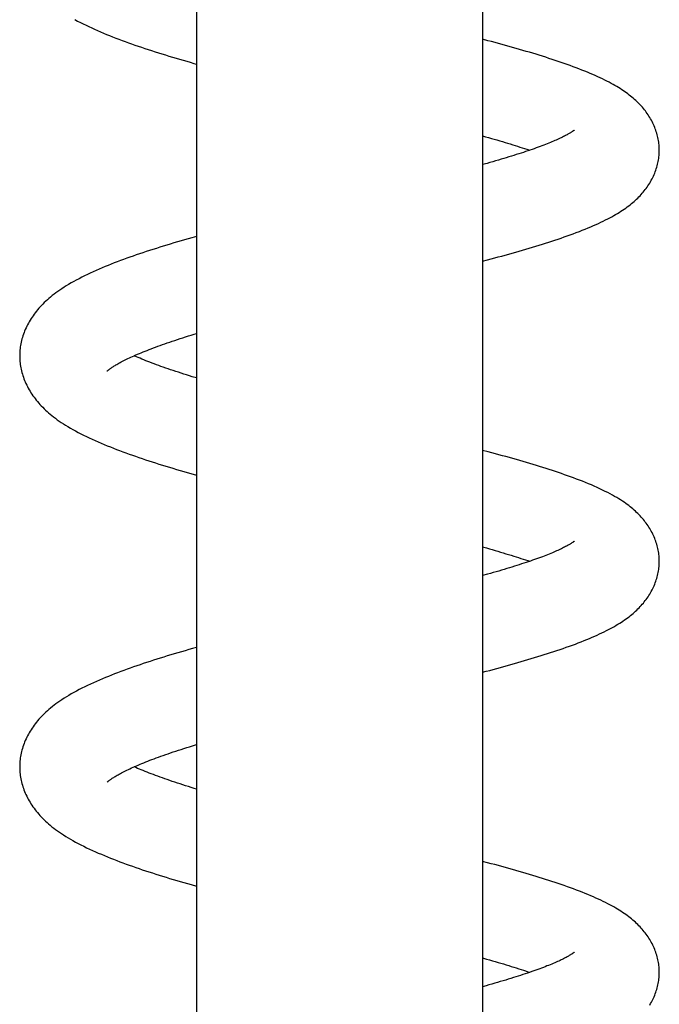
# Model space of a CAD drawing. Header units: millimetres. Extents: x 259 to 1803, y -542 to 1902.
# Tile 88 of 127: x 381 to 419, y 1564 to 1623. Entities that reach past the tile are written whole.
import ezdxf

# ---------------------------------------------------------------- set-up
doc = ezdxf.new("R2010")
doc.units = ezdxf.units.MM
doc.header["$LTSCALE"] = 30.734
doc.layers.get('0').update_dxf_attribs({"linetype": 'CONTINUOUS'})

msp = doc.modelspace()

# ---------------------------------------------------------------- linework, layer by layer
at = {"color": 7, "linetype": 'CONTINUOUS'}
for p, q in [((391.186, 1679.612), (391.186, 1427.054)), ((408.186, 1679.612), (408.186, 1427.054)), ((410.815, 1614.861), (410.983, 1614.804)), ((408.449, 1614.024), (408.186, 1613.951)), ((391.186, 1609.687), (390.918, 1609.611)), ((408.186, 1608.218), (408.477, 1608.294)), ((408.475, 1589.628), (408.186, 1589.547)), ((391.186, 1585.284), (390.943, 1585.215)), ((390.949, 1579.445), (391.186, 1579.517)), ((413.63, 1567.186), (413.63, 1567.187)), ((408.392, 1565.201), (408.186, 1565.143))]:
    msp.add_line(p, q, dxfattribs=at)
for points in [[(383.97, 1622.559), (384.13, 1622.472), (384.294, 1622.387), (384.459, 1622.304), (384.626, 1622.221), (384.795, 1622.141), (384.966, 1622.061), (385.139, 1621.983), (385.313, 1621.906), (385.488, 1621.83), (385.666, 1621.755), (385.845, 1621.681), (386.026, 1621.608), (386.208, 1621.536), (386.392, 1621.464), (386.578, 1621.394), (386.765, 1621.324), (386.954, 1621.254), (387.145, 1621.185), (387.337, 1621.117), (387.531, 1621.049), (387.727, 1620.982), (387.924, 1620.915), (388.123, 1620.849), (388.323, 1620.783), (388.525, 1620.717), (388.728, 1620.652), (388.933, 1620.588), (389.138, 1620.523), (389.345, 1620.459), (389.553, 1620.396), (389.763, 1620.333), (389.973, 1620.27), (390.184, 1620.208), (390.397, 1620.146), (390.61, 1620.084), (390.824, 1620.022), (391.04, 1619.961), (391.186, 1619.92)], [(418.683, 1614.807), (418.682, 1614.869), (418.68, 1614.953), (418.675, 1615.037), (418.668, 1615.121), (418.659, 1615.206), (418.648, 1615.292), (418.635, 1615.378), (418.619, 1615.465), (418.601, 1615.552), (418.581, 1615.64), (418.558, 1615.727), (418.533, 1615.815), (418.506, 1615.903), (418.477, 1615.99), (418.445, 1616.077), (418.412, 1616.163), (418.376, 1616.249), (418.338, 1616.335), (418.298, 1616.419), (418.256, 1616.503), (418.212, 1616.586), (418.166, 1616.669), (418.118, 1616.75), (418.068, 1616.83), (418.017, 1616.908), (417.964, 1616.985), (417.91, 1617.061), (417.855, 1617.136), (417.798, 1617.209), (417.74, 1617.28), (417.68, 1617.351), (417.618, 1617.421), (417.555, 1617.49), (417.49, 1617.558), (417.424, 1617.625), (417.355, 1617.692), (417.284, 1617.759), (417.211, 1617.824), (417.137, 1617.89), (417.06, 1617.954), (416.98, 1618.019), (416.899, 1618.082), (416.815, 1618.146), (416.729, 1618.209), (416.641, 1618.272), (416.549, 1618.334), (416.455, 1618.397), (416.358, 1618.459), (416.257, 1618.521), (416.153, 1618.584), (416.045, 1618.647), (415.934, 1618.71), (415.818, 1618.774), (415.698, 1618.838), (415.574, 1618.903), (415.445, 1618.967), (415.312, 1619.033), (415.174, 1619.099), (415.031, 1619.165), (414.884, 1619.231), (414.733, 1619.298), (414.577, 1619.365), (414.417, 1619.432), (414.253, 1619.499), (414.085, 1619.566), (413.913, 1619.633), (413.74, 1619.699), (413.565, 1619.764), (413.39, 1619.829), (413.214, 1619.892), (413.038, 1619.954), (412.86, 1620.016), (412.68, 1620.077), (412.498, 1620.138), (412.314, 1620.198), (412.128, 1620.259), (411.939, 1620.319), (411.749, 1620.379), (411.557, 1620.439), (411.364, 1620.498), (411.169, 1620.557), (410.973, 1620.616), (410.775, 1620.674), (410.575, 1620.732), (410.374, 1620.791), (410.172, 1620.848), (409.968, 1620.906), (409.762, 1620.964), (409.556, 1621.021), (409.348, 1621.078), (409.139, 1621.135), (408.929, 1621.192), (408.718, 1621.249), (408.505, 1621.305), (408.186, 1621.39)], [(413.629, 1615.992), (413.629, 1615.992), (413.627, 1615.991), (413.624, 1615.988), (413.62, 1615.984), (413.613, 1615.979), (413.605, 1615.973), (413.595, 1615.965), (413.583, 1615.956), (413.569, 1615.946), (413.553, 1615.934), (413.535, 1615.921), (413.514, 1615.907), (413.491, 1615.892), (413.466, 1615.876), (413.438, 1615.858), (413.408, 1615.839), (413.375, 1615.819), (413.339, 1615.797), (413.299, 1615.774), (413.256, 1615.75), (413.21, 1615.724), (413.16, 1615.697), (413.107, 1615.669), (413.051, 1615.64), (412.991, 1615.61), (412.928, 1615.579), (412.862, 1615.547), (412.793, 1615.514), (412.721, 1615.481), (412.645, 1615.446), (412.566, 1615.411), (412.484, 1615.375), (412.399, 1615.339), (412.31, 1615.301), (412.218, 1615.263), (412.123, 1615.225), (412.024, 1615.185), (411.923, 1615.146), (411.818, 1615.105), (411.71, 1615.064), (411.599, 1615.023), (411.486, 1614.981), (411.369, 1614.939), (411.249, 1614.896), (411.126, 1614.853), (411, 1614.81), (410.872, 1614.766), (410.74, 1614.722), (410.607, 1614.677), (410.47, 1614.633), (410.331, 1614.588), (410.189, 1614.542), (410.044, 1614.497), (409.897, 1614.451), (409.748, 1614.405), (409.595, 1614.359), (409.44, 1614.312), (409.282, 1614.265), (409.122, 1614.218), (408.958, 1614.17), (408.791, 1614.122), (408.621, 1614.073), (408.449, 1614.024)], [(408.186, 1615.657), (408.363, 1615.607), (408.536, 1615.559), (408.707, 1615.51), (408.875, 1615.462), (409.04, 1615.414), (409.202, 1615.366), (409.362, 1615.319), (409.519, 1615.272), (409.674, 1615.225), (409.826, 1615.179), (409.975, 1615.132), (410.122, 1615.086), (410.266, 1615.041), (410.408, 1614.995), (410.546, 1614.95), (410.682, 1614.905), (410.815, 1614.861)], [(408.477, 1608.294), (408.692, 1608.351), (408.905, 1608.409), (409.117, 1608.466), (409.327, 1608.523), (409.537, 1608.581), (409.744, 1608.638), (409.951, 1608.696), (410.155, 1608.754), (410.359, 1608.812), (410.56, 1608.87), (410.76, 1608.929), (410.959, 1608.987), (411.155, 1609.046), (411.351, 1609.105), (411.544, 1609.165), (411.736, 1609.224), (411.926, 1609.284), (412.115, 1609.345), (412.302, 1609.405), (412.488, 1609.466), (412.672, 1609.528), (412.854, 1609.59), (413.036, 1609.653), (413.216, 1609.717), (413.396, 1609.781), (413.576, 1609.847), (413.755, 1609.914), (413.934, 1609.982), (414.11, 1610.051), (414.282, 1610.12), (414.451, 1610.19), (414.615, 1610.258), (414.774, 1610.327), (414.928, 1610.395), (415.077, 1610.463), (415.22, 1610.53), (415.359, 1610.596), (415.492, 1610.662), (415.62, 1610.727), (415.744, 1610.792), (415.864, 1610.857), (415.979, 1610.921), (416.091, 1610.985), (416.198, 1611.049), (416.303, 1611.113), (416.404, 1611.177), (416.502, 1611.241), (416.597, 1611.305), (416.69, 1611.37), (416.78, 1611.435), (416.867, 1611.5), (416.952, 1611.566), (417.033, 1611.632), (417.113, 1611.698), (417.19, 1611.765), (417.265, 1611.832), (417.337, 1611.899), (417.407, 1611.967), (417.476, 1612.036), (417.542, 1612.105), (417.607, 1612.175), (417.669, 1612.246), (417.73, 1612.318), (417.79, 1612.391), (417.848, 1612.465), (417.905, 1612.54), (417.96, 1612.617), (418.013, 1612.695), (418.065, 1612.775), (418.115, 1612.855), (418.163, 1612.936), (418.209, 1613.018), (418.253, 1613.1), (418.296, 1613.184), (418.336, 1613.268), (418.374, 1613.354), (418.41, 1613.44), (418.445, 1613.527), (418.477, 1613.614), (418.506, 1613.702), (418.534, 1613.79), (418.559, 1613.879), (418.582, 1613.967), (418.603, 1614.055), (418.621, 1614.143), (418.637, 1614.23), (418.65, 1614.317), (418.662, 1614.404), (418.671, 1614.489), (418.678, 1614.575), (418.682, 1614.659), (418.685, 1614.743), (418.686, 1614.805)], [(390.918, 1609.611), (390.701, 1609.549), (390.485, 1609.487), (390.27, 1609.424), (390.056, 1609.362), (389.844, 1609.299), (389.633, 1609.235), (389.423, 1609.172), (389.216, 1609.108), (389.009, 1609.044), (388.805, 1608.979), (388.602, 1608.915), (388.4, 1608.85), (388.201, 1608.785), (388.004, 1608.719), (387.808, 1608.653), (387.614, 1608.587), (387.423, 1608.52), (387.232, 1608.453), (387.044, 1608.386), (386.857, 1608.318), (386.671, 1608.249), (386.487, 1608.179), (386.304, 1608.109), (386.122, 1608.037), (385.941, 1607.965), (385.761, 1607.892), (385.582, 1607.817), (385.404, 1607.741), (385.228, 1607.664), (385.053, 1607.586), (384.881, 1607.507), (384.71, 1607.426), (384.541, 1607.345), (384.375, 1607.262), (384.211, 1607.178), (384.051, 1607.093), (383.895, 1607.008), (383.743, 1606.922), (383.596, 1606.836), (383.455, 1606.751), (383.32, 1606.666), (383.191, 1606.582), (383.067, 1606.499), (382.949, 1606.417), (382.836, 1606.335), (382.727, 1606.253), (382.622, 1606.171), (382.521, 1606.089), (382.423, 1606.007), (382.329, 1605.924), (382.237, 1605.841), (382.149, 1605.758), (382.064, 1605.674), (381.981, 1605.59), (381.902, 1605.504), (381.825, 1605.419), (381.75, 1605.332), (381.679, 1605.245), (381.61, 1605.158), (381.544, 1605.07), (381.48, 1604.982), (381.42, 1604.893), (381.361, 1604.804), (381.305, 1604.714), (381.252, 1604.624), (381.201, 1604.534), (381.152, 1604.442), (381.106, 1604.35), (381.062, 1604.258), (381.02, 1604.164), (380.981, 1604.07), (380.944, 1603.976), (380.91, 1603.882), (380.878, 1603.787), (380.848, 1603.692), (380.821, 1603.597), (380.797, 1603.502), (380.775, 1603.408), (380.755, 1603.314), (380.738, 1603.22), (380.724, 1603.127), (380.712, 1603.034), (380.702, 1602.942), (380.694, 1602.851), (380.689, 1602.76), (380.686, 1602.67), (380.686, 1602.602)], [(385.88, 1601.687), (385.88, 1601.687), (385.881, 1601.687), (385.883, 1601.689), (385.887, 1601.693), (385.892, 1601.698), (385.899, 1601.705), (385.908, 1601.713), (385.918, 1601.722), (385.931, 1601.733), (385.945, 1601.745), (385.961, 1601.758), (385.979, 1601.773), (386, 1601.789), (386.023, 1601.806), (386.048, 1601.825), (386.076, 1601.845), (386.107, 1601.867), (386.141, 1601.89), (386.177, 1601.915), (386.216, 1601.941), (386.259, 1601.968), (386.304, 1601.997), (386.353, 1602.027), (386.406, 1602.058), (386.462, 1602.091), (386.521, 1602.125), (386.585, 1602.161), (386.652, 1602.197), (386.722, 1602.235), (386.795, 1602.273), (386.871, 1602.312), (386.95, 1602.352), (387.032, 1602.392), (387.118, 1602.434), (387.206, 1602.475), (387.298, 1602.518), (387.392, 1602.561), (387.49, 1602.605), (387.591, 1602.649), (387.695, 1602.694), (387.802, 1602.739), (387.911, 1602.784), (388.024, 1602.83), (388.139, 1602.877), (388.256, 1602.923), (388.377, 1602.97), (388.501, 1603.018), (388.628, 1603.066), (388.758, 1603.114), (388.891, 1603.163), (389.026, 1603.212), (389.165, 1603.262), (389.307, 1603.311), (389.452, 1603.362), (389.6, 1603.412), (389.751, 1603.463), (389.904, 1603.515), (390.061, 1603.566), (390.22, 1603.618), (390.382, 1603.67), (390.546, 1603.723), (390.713, 1603.775), (390.882, 1603.828), (391.054, 1603.881), (391.186, 1603.921)], [(380.686, 1602.6), (380.687, 1602.534), (380.689, 1602.444), (380.694, 1602.354), (380.702, 1602.262), (380.711, 1602.171), (380.723, 1602.078), (380.738, 1601.985), (380.755, 1601.892), (380.774, 1601.798), (380.796, 1601.704), (380.82, 1601.609), (380.847, 1601.515), (380.876, 1601.42), (380.908, 1601.326), (380.942, 1601.232), (380.979, 1601.138), (381.018, 1601.044), (381.059, 1600.951), (381.103, 1600.859), (381.149, 1600.767), (381.197, 1600.676), (381.248, 1600.586), (381.301, 1600.496), (381.356, 1600.407), (381.414, 1600.318), (381.475, 1600.23), (381.538, 1600.142), (381.603, 1600.055), (381.671, 1599.968), (381.742, 1599.881), (381.816, 1599.795), (381.892, 1599.71), (381.971, 1599.626), (382.052, 1599.542), (382.136, 1599.459), (382.223, 1599.376), (382.313, 1599.294), (382.405, 1599.212), (382.501, 1599.131), (382.601, 1599.05), (382.704, 1598.969), (382.811, 1598.888), (382.922, 1598.807), (383.037, 1598.726), (383.158, 1598.644), (383.284, 1598.561), (383.416, 1598.477), (383.554, 1598.393), (383.697, 1598.308), (383.846, 1598.224), (383.999, 1598.139), (384.157, 1598.054), (384.319, 1597.97), (384.484, 1597.887), (384.652, 1597.805), (384.823, 1597.724), (384.996, 1597.644), (385.172, 1597.565), (385.349, 1597.487), (385.528, 1597.41), (385.708, 1597.334), (385.889, 1597.26), (386.072, 1597.187), (386.255, 1597.114), (386.44, 1597.043), (386.625, 1596.973), (386.812, 1596.903), (387, 1596.834), (387.19, 1596.766), (387.381, 1596.698), (387.573, 1596.631), (387.766, 1596.565), (387.962, 1596.499), (388.158, 1596.433), (388.357, 1596.368), (388.557, 1596.303), (388.758, 1596.239), (388.962, 1596.175), (389.167, 1596.111), (389.373, 1596.047), (389.582, 1595.984), (389.791, 1595.921), (390.003, 1595.858), (390.215, 1595.795), (390.429, 1595.733), (390.645, 1595.67), (390.861, 1595.608), (391.186, 1595.517)], [(391.186, 1601.283), (390.939, 1601.359), (390.769, 1601.411), (390.602, 1601.464), (390.437, 1601.516), (390.275, 1601.568), (390.116, 1601.62), (389.959, 1601.671), (389.806, 1601.722), (389.655, 1601.773), (389.507, 1601.823), (389.362, 1601.873), (389.22, 1601.923), (389.081, 1601.972), (388.944, 1602.021), (388.81, 1602.07), (388.679, 1602.119), (388.551, 1602.167), (388.426, 1602.215), (388.303, 1602.262), (388.183, 1602.31), (388.066, 1602.356), (387.952, 1602.403), (387.841, 1602.449), (387.733, 1602.494), (387.628, 1602.539), (387.526, 1602.584), (387.484, 1602.602)], [(418.686, 1590.4), (418.685, 1590.463), (418.683, 1590.547), (418.678, 1590.631), (418.671, 1590.716), (418.662, 1590.802), (418.65, 1590.888), (418.637, 1590.975), (418.621, 1591.062), (418.603, 1591.15), (418.582, 1591.238), (418.559, 1591.325), (418.534, 1591.413), (418.507, 1591.501), (418.477, 1591.589), (418.445, 1591.676), (418.411, 1591.762), (418.375, 1591.848), (418.337, 1591.934), (418.297, 1592.018), (418.255, 1592.102), (418.211, 1592.185), (418.165, 1592.266), (418.117, 1592.347), (418.067, 1592.426), (418.016, 1592.505), (417.964, 1592.582), (417.909, 1592.658), (417.854, 1592.732), (417.796, 1592.806), (417.737, 1592.879), (417.676, 1592.951), (417.613, 1593.022), (417.547, 1593.094), (417.48, 1593.164), (417.41, 1593.235), (417.338, 1593.304), (417.264, 1593.373), (417.188, 1593.441), (417.111, 1593.508), (417.031, 1593.574), (416.95, 1593.639), (416.866, 1593.704), (416.779, 1593.769), (416.688, 1593.835), (416.592, 1593.902), (416.491, 1593.97), (416.384, 1594.04), (416.272, 1594.11), (416.154, 1594.181), (416.03, 1594.254), (415.901, 1594.327), (415.765, 1594.4), (415.623, 1594.475), (415.474, 1594.551), (415.319, 1594.627), (415.158, 1594.704), (414.991, 1594.78), (414.821, 1594.857), (414.647, 1594.932), (414.472, 1595.006), (414.296, 1595.078), (414.12, 1595.149), (413.944, 1595.218), (413.769, 1595.285), (413.593, 1595.351), (413.417, 1595.415), (413.239, 1595.479), (413.061, 1595.542), (412.881, 1595.605), (412.7, 1595.667), (412.517, 1595.728), (412.332, 1595.789), (412.146, 1595.849), (411.958, 1595.91), (411.769, 1595.97), (411.577, 1596.029), (411.384, 1596.088), (411.19, 1596.147), (410.994, 1596.206), (410.796, 1596.265), (410.596, 1596.323), (410.395, 1596.381), (410.192, 1596.439), (409.988, 1596.497), (409.782, 1596.555), (409.575, 1596.613), (409.367, 1596.67), (409.157, 1596.727), (408.946, 1596.784), (408.733, 1596.841), (408.52, 1596.898), (408.186, 1596.986)], [(408.186, 1591.253), (408.415, 1591.189), (408.588, 1591.14), (408.759, 1591.091), (408.928, 1591.043), (409.094, 1590.994), (409.257, 1590.946), (409.418, 1590.899), (409.576, 1590.851), (409.731, 1590.804), (409.883, 1590.757), (410.033, 1590.711), (410.179, 1590.664), (410.323, 1590.619), (410.463, 1590.573), (410.601, 1590.529), (410.735, 1590.484), (410.866, 1590.44), (410.984, 1590.4)], [(413.63, 1591.59), (413.63, 1591.59), (413.631, 1591.591), (413.63, 1591.59), (413.627, 1591.587), (413.623, 1591.584), (413.617, 1591.579), (413.609, 1591.573), (413.6, 1591.565), (413.588, 1591.556), (413.575, 1591.546), (413.559, 1591.535), (413.541, 1591.522), (413.521, 1591.508), (413.498, 1591.493), (413.473, 1591.476), (413.446, 1591.459), (413.416, 1591.44), (413.383, 1591.42), (413.347, 1591.398), (413.308, 1591.375), (413.265, 1591.351), (413.219, 1591.325), (413.17, 1591.298), (413.117, 1591.27), (413.061, 1591.241), (413.002, 1591.211), (412.941, 1591.181), (412.876, 1591.149), (412.808, 1591.117), (412.736, 1591.084), (412.662, 1591.05), (412.584, 1591.015), (412.503, 1590.979), (412.418, 1590.943), (412.33, 1590.906), (412.239, 1590.868), (412.145, 1590.829), (412.048, 1590.79), (411.947, 1590.751), (411.843, 1590.711), (411.736, 1590.67), (411.626, 1590.629), (411.513, 1590.587), (411.397, 1590.545), (411.278, 1590.503), (411.156, 1590.46), (411.031, 1590.416), (410.903, 1590.373), (410.773, 1590.329), (410.64, 1590.285), (410.504, 1590.24), (410.365, 1590.195), (410.223, 1590.15), (410.079, 1590.104), (409.931, 1590.058), (409.781, 1590.012), (409.627, 1589.965), (409.471, 1589.918), (409.312, 1589.87), (409.15, 1589.822), (408.985, 1589.774), (408.818, 1589.726), (408.648, 1589.677), (408.475, 1589.628)], [(408.186, 1583.814), (408.393, 1583.869), (408.609, 1583.926), (408.823, 1583.983), (409.036, 1584.04), (409.247, 1584.098), (409.457, 1584.155), (409.666, 1584.213), (409.873, 1584.271), (410.078, 1584.329), (410.282, 1584.387), (410.484, 1584.445), (410.684, 1584.503), (410.883, 1584.561), (411.08, 1584.62), (411.275, 1584.679), (411.468, 1584.738), (411.66, 1584.797), (411.851, 1584.857), (412.04, 1584.917), (412.229, 1584.978), (412.416, 1585.039), (412.603, 1585.101), (412.79, 1585.164), (412.975, 1585.228), (413.159, 1585.293), (413.341, 1585.358), (413.521, 1585.423), (413.698, 1585.489), (413.873, 1585.555), (414.045, 1585.622), (414.213, 1585.689), (414.378, 1585.755), (414.538, 1585.822), (414.695, 1585.889), (414.847, 1585.955), (414.995, 1586.022), (415.139, 1586.088), (415.277, 1586.153), (415.411, 1586.218), (415.541, 1586.283), (415.665, 1586.347), (415.786, 1586.411), (415.903, 1586.475), (416.015, 1586.538), (416.124, 1586.602), (416.23, 1586.665), (416.332, 1586.728), (416.431, 1586.791), (416.527, 1586.854), (416.62, 1586.918), (416.711, 1586.982), (416.799, 1587.046), (416.885, 1587.111), (416.968, 1587.176), (417.049, 1587.241), (417.127, 1587.306), (417.203, 1587.372), (417.276, 1587.439), (417.348, 1587.506), (417.417, 1587.573), (417.484, 1587.641), (417.55, 1587.709), (417.613, 1587.778), (417.675, 1587.849), (417.736, 1587.92), (417.795, 1587.992), (417.852, 1588.066), (417.908, 1588.141), (417.963, 1588.217), (418.016, 1588.295), (418.068, 1588.374), (418.118, 1588.454), (418.165, 1588.534), (418.211, 1588.616), (418.255, 1588.698), (418.297, 1588.781), (418.337, 1588.865), (418.375, 1588.95), (418.411, 1589.036), (418.445, 1589.123), (418.477, 1589.21), (418.507, 1589.298), (418.534, 1589.386), (418.559, 1589.474), (418.582, 1589.562), (418.603, 1589.65), (418.621, 1589.737), (418.637, 1589.824), (418.65, 1589.911), (418.662, 1589.998), (418.671, 1590.084), (418.678, 1590.169), (418.682, 1590.253), (418.685, 1590.337), (418.685, 1590.399)], [(390.943, 1585.215), (390.727, 1585.154), (390.512, 1585.092), (390.298, 1585.029), (390.085, 1584.967), (389.873, 1584.904), (389.662, 1584.841), (389.453, 1584.778), (389.245, 1584.714), (389.039, 1584.65), (388.834, 1584.585), (388.631, 1584.521), (388.429, 1584.456), (388.229, 1584.39), (388.031, 1584.325), (387.834, 1584.259), (387.64, 1584.192), (387.447, 1584.125), (387.256, 1584.058), (387.066, 1583.99), (386.879, 1583.922), (386.692, 1583.853), (386.507, 1583.783), (386.324, 1583.713), (386.141, 1583.641), (385.96, 1583.569), (385.779, 1583.496), (385.6, 1583.421), (385.422, 1583.345), (385.245, 1583.268), (385.069, 1583.19), (384.895, 1583.11), (384.723, 1583.029), (384.553, 1582.947), (384.385, 1582.864), (384.221, 1582.779), (384.06, 1582.694), (383.904, 1582.609), (383.751, 1582.523), (383.604, 1582.438), (383.463, 1582.352), (383.327, 1582.268), (383.198, 1582.184), (383.074, 1582.1), (382.955, 1582.018), (382.842, 1581.935), (382.732, 1581.853), (382.627, 1581.771), (382.525, 1581.689), (382.427, 1581.607), (382.333, 1581.525), (382.241, 1581.442), (382.153, 1581.358), (382.067, 1581.274), (381.985, 1581.189), (381.905, 1581.104), (381.828, 1581.018), (381.753, 1580.932), (381.681, 1580.845), (381.612, 1580.757), (381.546, 1580.669), (381.482, 1580.581), (381.421, 1580.492), (381.363, 1580.403), (381.307, 1580.313), (381.253, 1580.223), (381.202, 1580.132), (381.154, 1580.041), (381.107, 1579.949), (381.063, 1579.856), (381.021, 1579.763), (380.982, 1579.669), (380.945, 1579.574), (380.91, 1579.48), (380.878, 1579.385), (380.849, 1579.29), (380.822, 1579.195), (380.797, 1579.1), (380.775, 1579.006), (380.755, 1578.911), (380.738, 1578.818), (380.724, 1578.724), (380.712, 1578.632), (380.702, 1578.539), (380.694, 1578.448), (380.689, 1578.357), (380.686, 1578.266), (380.686, 1578.198)], [(385.88, 1577.283), (385.881, 1577.284), (385.883, 1577.286), (385.887, 1577.29), (385.893, 1577.296), (385.9, 1577.303), (385.909, 1577.311), (385.92, 1577.32), (385.933, 1577.331), (385.948, 1577.344), (385.964, 1577.357), (385.983, 1577.372), (386.005, 1577.389), (386.028, 1577.407), (386.054, 1577.426), (386.083, 1577.446), (386.114, 1577.469), (386.148, 1577.492), (386.186, 1577.517), (386.226, 1577.543), (386.27, 1577.571), (386.316, 1577.6), (386.367, 1577.631), (386.42, 1577.663), (386.478, 1577.697), (386.539, 1577.732), (386.604, 1577.768), (386.672, 1577.805), (386.743, 1577.843), (386.817, 1577.881), (386.894, 1577.921), (386.975, 1577.961), (387.058, 1578.001), (387.144, 1578.043), (387.234, 1578.085), (387.327, 1578.128), (387.423, 1578.171), (387.522, 1578.215), (387.624, 1578.26), (387.729, 1578.305), (387.837, 1578.35), (387.947, 1578.396), (388.061, 1578.442), (388.177, 1578.489), (388.297, 1578.536), (388.419, 1578.583), (388.544, 1578.631), (388.672, 1578.679), (388.803, 1578.727), (388.937, 1578.776), (389.075, 1578.826), (389.215, 1578.876), (389.359, 1578.926), (389.505, 1578.977), (389.655, 1579.027), (389.807, 1579.079), (389.962, 1579.13), (390.12, 1579.182), (390.281, 1579.234), (390.444, 1579.287), (390.61, 1579.339), (390.778, 1579.392), (390.949, 1579.445)], [(380.686, 1578.196), (380.687, 1578.13), (380.689, 1578.041), (380.694, 1577.95), (380.702, 1577.859), (380.711, 1577.767), (380.723, 1577.674), (380.738, 1577.581), (380.755, 1577.488), (380.774, 1577.394), (380.796, 1577.3), (380.82, 1577.205), (380.847, 1577.111), (380.876, 1577.016), (380.908, 1576.922), (380.942, 1576.827), (380.979, 1576.733), (381.018, 1576.64), (381.06, 1576.547), (381.103, 1576.454), (381.149, 1576.363), (381.198, 1576.272), (381.248, 1576.181), (381.302, 1576.091), (381.357, 1576.002), (381.415, 1575.913), (381.475, 1575.825), (381.538, 1575.737), (381.604, 1575.65), (381.672, 1575.563), (381.743, 1575.477), (381.816, 1575.391), (381.893, 1575.306), (381.971, 1575.221), (382.053, 1575.137), (382.137, 1575.054), (382.224, 1574.971), (382.314, 1574.889), (382.407, 1574.807), (382.504, 1574.726), (382.603, 1574.644), (382.707, 1574.563), (382.814, 1574.482), (382.926, 1574.401), (383.042, 1574.319), (383.163, 1574.237), (383.29, 1574.154), (383.422, 1574.07), (383.56, 1573.986), (383.704, 1573.901), (383.853, 1573.816), (384.007, 1573.731), (384.166, 1573.646), (384.328, 1573.562), (384.493, 1573.479), (384.661, 1573.397), (384.832, 1573.316), (385.005, 1573.236), (385.181, 1573.157), (385.358, 1573.079), (385.537, 1573.003), (385.717, 1572.927), (385.899, 1572.853), (386.081, 1572.779), (386.265, 1572.707), (386.45, 1572.636), (386.635, 1572.565), (386.823, 1572.496), (387.011, 1572.427), (387.2, 1572.359), (387.391, 1572.291), (387.583, 1572.224), (387.777, 1572.158), (387.972, 1572.092), (388.168, 1572.026), (388.367, 1571.961), (388.567, 1571.897), (388.768, 1571.832), (388.972, 1571.768), (389.177, 1571.704), (389.384, 1571.64), (389.592, 1571.577), (389.802, 1571.514), (390.013, 1571.451), (390.226, 1571.388), (390.44, 1571.326), (390.656, 1571.264), (390.873, 1571.202), (391.186, 1571.113)], [(391.186, 1576.88), (391.053, 1576.92), (390.881, 1576.973), (390.712, 1577.026), (390.545, 1577.078), (390.381, 1577.13), (390.22, 1577.182), (390.061, 1577.234), (389.905, 1577.285), (389.753, 1577.336), (389.603, 1577.387), (389.455, 1577.437), (389.311, 1577.487), (389.169, 1577.537), (389.031, 1577.587), (388.895, 1577.636), (388.762, 1577.685), (388.631, 1577.733), (388.504, 1577.781), (388.379, 1577.829), (388.258, 1577.877), (388.139, 1577.924), (388.023, 1577.97), (387.909, 1578.017), (387.799, 1578.063), (387.692, 1578.108), (387.588, 1578.153), (387.487, 1578.197), (387.484, 1578.198)], [(418.686, 1565.996), (418.685, 1566.06), (418.683, 1566.144), (418.678, 1566.228), (418.671, 1566.314), (418.662, 1566.399), (418.65, 1566.486), (418.637, 1566.573), (418.621, 1566.66), (418.602, 1566.748), (418.582, 1566.836), (418.559, 1566.924), (418.534, 1567.012), (418.506, 1567.1), (418.476, 1567.188), (418.445, 1567.275), (418.411, 1567.361), (418.374, 1567.447), (418.336, 1567.532), (418.296, 1567.616), (418.254, 1567.7), (418.21, 1567.783), (418.163, 1567.865), (418.115, 1567.946), (418.065, 1568.026), (418.014, 1568.105), (417.96, 1568.183), (417.905, 1568.26), (417.849, 1568.335), (417.791, 1568.409), (417.732, 1568.481), (417.671, 1568.553), (417.608, 1568.623), (417.544, 1568.693), (417.478, 1568.762), (417.41, 1568.831), (417.339, 1568.899), (417.267, 1568.967), (417.192, 1569.034), (417.115, 1569.1), (417.036, 1569.167), (416.954, 1569.233), (416.87, 1569.298), (416.783, 1569.363), (416.693, 1569.428), (416.601, 1569.493), (416.506, 1569.557), (416.408, 1569.621), (416.307, 1569.685), (416.202, 1569.749), (416.094, 1569.813), (415.982, 1569.877), (415.866, 1569.942), (415.745, 1570.007), (415.62, 1570.073), (415.491, 1570.139), (415.356, 1570.205), (415.216, 1570.272), (415.072, 1570.34), (414.922, 1570.408), (414.768, 1570.476), (414.61, 1570.544), (414.448, 1570.612), (414.281, 1570.681), (414.111, 1570.749), (413.938, 1570.816), (413.762, 1570.884), (413.583, 1570.951), (413.403, 1571.017), (413.222, 1571.082), (413.04, 1571.146), (412.857, 1571.209), (412.674, 1571.272), (412.491, 1571.333), (412.306, 1571.394), (412.12, 1571.454), (411.933, 1571.514), (411.744, 1571.574), (411.553, 1571.633), (411.36, 1571.692), (411.165, 1571.751), (410.968, 1571.81), (410.769, 1571.869), (410.569, 1571.928), (410.367, 1571.986), (410.163, 1572.044), (409.958, 1572.102), (409.751, 1572.16), (409.543, 1572.218), (409.334, 1572.275), (409.123, 1572.333), (408.912, 1572.39), (408.699, 1572.447), (408.485, 1572.504), (408.186, 1572.583)], [(413.631, 1567.187), (413.629, 1567.186), (413.626, 1567.183), (413.622, 1567.179), (413.615, 1567.174), (413.607, 1567.168), (413.597, 1567.16), (413.585, 1567.151), (413.571, 1567.14), (413.555, 1567.128), (413.536, 1567.115), (413.516, 1567.101), (413.492, 1567.085), (413.466, 1567.068), (413.438, 1567.05), (413.407, 1567.031), (413.374, 1567.01), (413.337, 1566.989), (413.296, 1566.965), (413.253, 1566.94), (413.206, 1566.914), (413.155, 1566.887), (413.101, 1566.859), (413.044, 1566.829), (412.984, 1566.799), (412.921, 1566.768), (412.855, 1566.736), (412.786, 1566.703), (412.713, 1566.669), (412.637, 1566.635), (412.558, 1566.599), (412.475, 1566.563), (412.389, 1566.527), (412.299, 1566.489), (412.207, 1566.451), (412.111, 1566.412), (412.012, 1566.373), (411.91, 1566.333), (411.804, 1566.292), (411.696, 1566.251), (411.584, 1566.21), (411.469, 1566.168), (411.351, 1566.125), (411.23, 1566.082), (411.107, 1566.039), (410.98, 1565.995), (410.85, 1565.951), (410.718, 1565.907), (410.583, 1565.862), (410.445, 1565.817), (410.305, 1565.772), (410.162, 1565.727), (410.015, 1565.681), (409.866, 1565.634), (409.714, 1565.588), (409.558, 1565.54), (409.4, 1565.493), (409.239, 1565.445), (409.075, 1565.397), (408.908, 1565.348), (408.738, 1565.299), (408.566, 1565.25), (408.392, 1565.201)], [(408.186, 1566.85), (408.426, 1566.782), (408.6, 1566.733), (408.771, 1566.685), (408.939, 1566.636), (409.105, 1566.588), (409.268, 1566.54), (409.429, 1566.492), (409.587, 1566.444), (409.742, 1566.397), (409.894, 1566.35), (410.043, 1566.304), (410.19, 1566.258), (410.333, 1566.212), (410.473, 1566.167), (410.61, 1566.122), (410.744, 1566.078), (410.875, 1566.034), (410.984, 1565.997)], [(418.121, 1564.056), (418.169, 1564.137), (418.214, 1564.218), (418.258, 1564.3), (418.3, 1564.383), (418.339, 1564.467), (418.377, 1564.552), (418.413, 1564.637), (418.447, 1564.724), (418.479, 1564.811), (418.508, 1564.898), (418.535, 1564.986), (418.56, 1565.073), (418.583, 1565.161), (418.603, 1565.249), (418.621, 1565.336), (418.637, 1565.423), (418.651, 1565.51), (418.662, 1565.596), (418.671, 1565.681), (418.678, 1565.766), (418.682, 1565.85), (418.685, 1565.934), (418.685, 1565.995)]]:
    msp.add_lwpolyline(points, dxfattribs=at)

doc.saveas('drawing.dxf')
